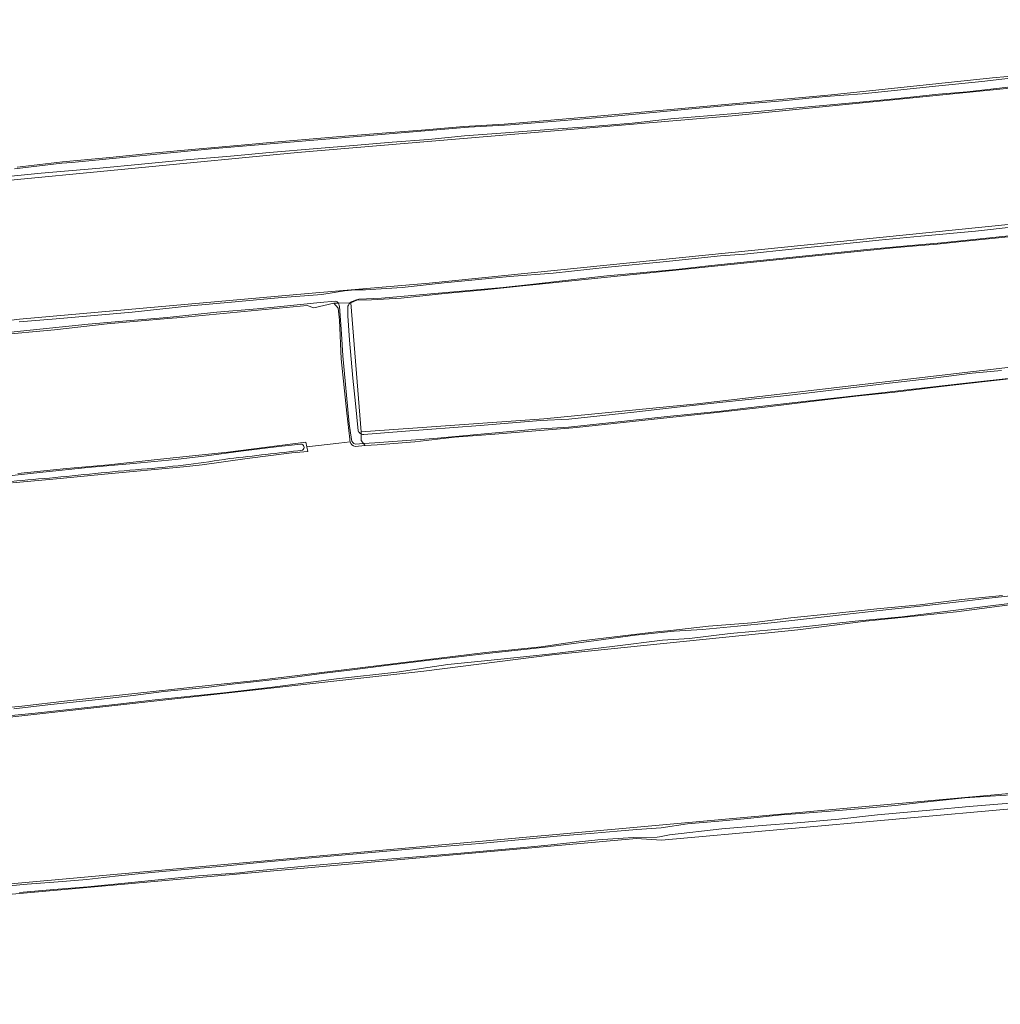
# Model space of a CAD drawing. Header units: metres. Extents: x 149984 to 156489, y 469398 to 478068.
# Tile 129 of 256: x 151924 to 152163, y 471244 to 471485. Entities that reach past the tile are written whole.
import ezdxf

# ---------------------------------------------------------------- set-up
doc = ezdxf.new("R2010")
doc.units = ezdxf.units.M
doc.header["$LTSCALE"] = 0.75
for name, color, linetype, lineweight in [('B-WE-GR-GRAS-GV', 252, 'Continuous', 13), ('B-WE-OG-TERREIN_OEVER-GV', 252, 'Continuous', 18), ('B-WE-OG-WATER_SLOOT-GV', 252, 'Continuous', 18)]:
    doc.layers.add(name, color=color, linetype=linetype, lineweight=lineweight)

msp = doc.modelspace()

# ---------------------------------------------------------------- linework, layer by layer
at = {"layer": 'B-WE-GR-GRAS-GV', "flags": 128}
for points in [[(151922.957, 471448.571), (151934.083, 471449.879), (151945.635, 471450.94), (151955.831, 471452.028), (151966.565, 471452.958), (151977.662, 471453.967), (151984.755, 471454.585), (151999.958, 471455.914), (152011.043, 471456.784), (152021.711, 471457.621), (152032.082, 471458.561), (152041.958, 471459.108), (152063.738, 471460.932), (152121.896, 471466.279), (152161.165, 471470.404), (152227.159, 471476.303), (152245.193, 471476.598), (152357.057, 471474.71), (152360.154, 471475.407), (152361.742, 471476.333), (152362.668, 471478.714), (152362.831, 471488.076)], [(152360.508, 471459.365), (152361.235, 471464.888), (152361.568, 471467.42), (152360.029, 471470.607), (152356.334, 471472.137), (152248.781, 471473.592), (152230.79, 471473.46), (152208.697, 471471.872), (152165.437, 471467.904), (152097.571, 471461.157), (151991.439, 471452.145), (151874.84, 471440.935), (151845.168, 471439.177), (151830.662, 471438.408), (151829.892, 471437.749), (151830.112, 471404.45)], [(151830.112, 471404.45), (151834.288, 471404.34), (151838.904, 471403.571), (151860.224, 471404.67), (151890.445, 471407.308), (151923.523, 471411.484), (151994.076, 471417.748), (152023.639, 471420.275), (152146.519, 471432.714), (152195.557, 471437.661), (152216.945, 471439.177), (152226.066, 471440.606), (152239.653, 471441.048), (152349.241, 471440.611), (152352.42, 471440.909), (152355.339, 471441.58)], [(152170.459, 471432.165), (152161.83, 471431.232), (152152.983, 471430.366), (152147.648, 471429.806), (152142.645, 471429.344), (152136.935, 471428.911), (152049.728, 471419.91), (152046.459, 471419.624), (152037.228, 471418.587), (152027.326, 471417.76), (152016.731, 471416.611), (152009.494, 471416.162), (152005.939, 471416.073), (152004.484, 471415.412), (152006.997, 471383.926), (152051.58, 471387.101), (152089.018, 471390.806), (152179.506, 471401.389)], [(152004.209, 471382.114), (152003.472, 471388.471), (152002.123, 471401.781), (152001.683, 471411.17), (152001.406, 471414.161), (152000.348, 471415.352), (151995.417, 471414.256), (151993.796, 471414.786), (151963.054, 471411.842), (151959.769, 471411.609), (151944.96, 471410.288), (151932.089, 471408.872), (151917.807, 471407.571)], [(152171.131, 471397.517), (152159.357, 471396.218), (152148.607, 471394.98), (152137.348, 471393.601), (152127.845, 471392.617), (152116.165, 471391.243), (152106.261, 471390.04), (152093.767, 471388.638), (152059.622, 471385.024), (152058.688, 471384.925), (152039.664, 471383.4), (152029.751, 471382.598), (152020.088, 471381.448), (152010.88, 471380.73), (152007.96, 471380.563), (152005.512, 471380.313)], [(152004.293, 471381.512), (152001.513, 471381.193), (151993.702, 471380.297), (151993.935, 471379.089), (151990.044, 471378.773), (151979.139, 471377.43), (151968.176, 471375.875), (151963.571, 471375.4), (151944.278, 471373.588), (151933.462, 471372.491), (151921.847, 471371.454)], [(151974.425, 471378.955), (151993.492, 471381.392), (151993.702, 471380.297), (152001.513, 471381.193), (152004.293, 471381.512)], [(151923.106, 471373.728), (151935.008, 471374.934), (151945.364, 471375.841), (151956.435, 471377.064), (151967.354, 471378.203), (151974.425, 471378.955)], [(152345.122, 471355.354), (152335.153, 471354.954), (152322.114, 471354.224), (152306.374, 471353.521), (152298.862, 471353.016), (152290.834, 471352.76), (152278.106, 471352.14), (152268.74, 471351.68), (152257.545, 471351.176), (152247.381, 471350.685), (152237.491, 471350.148), (152229.76, 471349.975), (152215.251, 471348.178), (152208.582, 471347.072), (152185.764, 471344.379), (152152.387, 471339.953), (152130.174, 471337.637), (152129.576, 471337.563), (152113.608, 471335.584), (152053.611, 471329.437), (152022.269, 471325.44), (151901.359, 471312.01)], [(151887.134, 471270.382), (152267.818, 471304.884), (152342.007, 471311.445), (152344.906, 471312.883), (152345.817, 471315.15), (152348.288, 471338.386), (152348.885, 471344.002), (152349.733, 471351.98), (152349.335, 471354.246), (152348.788, 471354.509), (152347.476, 471355.141)], [(151912.241, 471315.773), (151924.121, 471316.945), (151935.278, 471318.191), (151969.611, 471321.978), (151981.439, 471323.208), (152037.321, 471330.004), (152050.988, 471331.414), (152060.725, 471332.85), (152079.786, 471335.168), (152081.873, 471335.349), (152091.807, 471336.427), (152102.437, 471337.297), (152111.956, 471338.474), (152121.635, 471339.497), (152132.957, 471340.708), (152143.432, 471341.696), (152153.66, 471342.953), (152163.648, 471343.984)], [(152336.829, 471242.315), (152336.982, 471244.654), (152337.332, 471250.002), (152337.39, 471250.893), (152338.973, 471264.31), (152343.899, 471306.059), (152343.566, 471306.325), (152341.914, 471307.646), (152080.374, 471284.151), (152074.202, 471284.593), (151857.738, 471265.311)]]:
    msp.add_lwpolyline(points, dxfattribs=at)
at = {"layer": 'B-WE-GR-GRAS-GV'}
for points in [[(152004.293, 471381.512, -0.0842042), (152004.209, 471382.114)], [(152005.512, 471380.313, -0.2497713), (152004.293, 471381.512)]]:
    msp.add_lwpolyline(points, format="xyb", dxfattribs=at)
at = {"layer": 'B-WE-OG-TERREIN_OEVER-GV', "flags": 128}
for points in [[(152362.558, 471477.585), (152362.668, 471478.714), (152361.742, 471476.333), (152360.154, 471475.407), (152357.057, 471474.71), (152245.193, 471476.598), (152227.159, 471476.303), (152161.165, 471470.404), (152121.896, 471466.279), (152063.738, 471460.932), (152041.958, 471459.108), (152032.082, 471458.561), (152021.711, 471457.621), (152011.043, 471456.784), (151999.958, 471455.914), (151984.755, 471454.585), (151977.662, 471453.967), (151966.565, 471452.958), (151955.831, 471452.028), (151945.635, 471450.94), (151934.083, 471449.879), (151922.957, 471448.571)], [(151874.84, 471440.935), (151991.439, 471452.145), (152097.571, 471461.157), (152165.437, 471467.904), (152208.697, 471471.872), (152230.79, 471473.46), (152248.781, 471473.592), (152356.334, 471472.137), (152360.029, 471470.607), (152361.568, 471467.42)], [(152171.139, 471468.847), (152162.892, 471467.874), (152155.026, 471466.991), (152147.987, 471466.39), (152138.136, 471465.391), (152129.691, 471464.588), (152120.694, 471463.711), (152111.609, 471462.931), (152101.197, 471461.975), (152092.561, 471461.243), (152082.606, 471460.385), (152073.179, 471459.359), (152063.226, 471458.54), (152052.816, 471457.776), (152042.267, 471456.991), (152032.248, 471456.275), (152023.453, 471455.348), (152014.57, 471454.662), (152005.125, 471453.891), (151996.218, 471453.148), (151984.575, 471452.186), (151975.096, 471451.279), (151964.217, 471450.391), (151953.346, 471449.312), (151943.16, 471448.375), (151928.804, 471447.081), (151919.094, 471446.128)], [(151922.342, 471448.196), (151933.922, 471449.534), (151936.291, 471449.742), (151971.216, 471453.182), (152033.184, 471458.373), (152043.487, 471458.948), (152055.622, 471459.926), (152067.114, 471460.881), (152078.33, 471461.976), (152087.786, 471462.803), (152098.345, 471463.82), (152109.894, 471464.806), (152120.409, 471465.82), (152129.38, 471466.541), (152137.994, 471467.381), (152148.074, 471468.42), (152158.613, 471469.499), (152168.337, 471470.671)], [(152355.339, 471441.58), (152352.42, 471440.909), (152349.241, 471440.611), (152239.653, 471441.048), (152226.066, 471440.606), (152216.945, 471439.177), (152195.557, 471437.661), (152146.519, 471432.714), (152023.639, 471420.275), (151994.076, 471417.748), (151923.523, 471411.484)], [(151923.431, 471410.786), (151932.526, 471411.517), (151951.041, 471413.174), (151965.297, 471414.712), (151975.362, 471415.582), (151986.698, 471416.704), (151997.41, 471417.501), (152002.92, 471418.404), (152005.527, 471418.612), (152008.036, 471418.594), (152017.032, 471419.182), (152027.278, 471420.367), (152043.21, 471421.874), (152053.913, 471422.721), (152067.299, 471424.134), (152080.772, 471425.465), (152094.789, 471426.94), (152100.618, 471427.35), (152112.922, 471428.65), (152122.541, 471429.595), (152133.461, 471430.792), (152143.665, 471431.742), (152157.065, 471432.964), (152166.457, 471433.991)], [(152185.591, 471433.933), (152148.718, 471430.127), (152140.373, 471429.397), (152130.487, 471428.461), (152121.123, 471427.504), (152110.87, 471426.465), (152102.035, 471425.507), (152092.552, 471424.583), (152083.914, 471423.582), (152074.219, 471422.66), (152066.959, 471422.045), (152059.004, 471421.165), (152049.057, 471420.027), (152041.671, 471419.204), (152011.966, 471416.601), (152006.422, 471416.344), (152005.624, 471416.129), (152004.64, 471415.692), (152004.262, 471415.409), (152004.484, 471415.412), (152005.939, 471416.073), (152009.494, 471416.162), (152016.731, 471416.611), (152027.326, 471417.76), (152037.228, 471418.587), (152046.459, 471419.624), (152049.728, 471419.91), (152136.935, 471428.911), (152142.645, 471429.344), (152147.648, 471429.806), (152152.983, 471430.366), (152161.83, 471431.232), (152170.459, 471432.165)], [(152000.61, 471415.819), (151996.949, 471415.505), (151986.567, 471414.486), (151981.608, 471413.948), (151971.751, 471413.175), (151959.576, 471411.859), (151950.619, 471411.147), (151940.353, 471410.231), (151923.753, 471408.561), (151911.96, 471407.319)], [(151917.807, 471407.571), (151932.089, 471408.872), (151944.96, 471410.288), (151959.769, 471411.609), (151963.054, 471411.842), (151993.796, 471414.786), (151995.417, 471414.256), (152000.348, 471415.352), (152001.458, 471415.368)], [(152004.599, 471382.055), (152004.024, 471385.848), (152002.484, 471402.498), (152002.186, 471407.86), (152001.69, 471414.52), (152001.458, 471415.368), (152000.348, 471415.352), (152001.406, 471414.161), (152001.683, 471411.17), (152002.123, 471401.781), (152003.472, 471388.471), (152004.209, 471382.114)], [(152003.735, 471414.269), (152003.778, 471412.239), (152004.137, 471406.332), (152004.944, 471397.049), (152005.575, 471390.844), (152006.24, 471384.162)], [(152006.994, 471383.426), (152006.997, 471383.926), (152004.484, 471415.412), (152004.262, 471415.409)], [(152354.288, 471409.461), (152354.528, 471410.517), (152352.941, 471408.665), (152294.6, 471406.945), (152241.551, 471405.887), (152210.991, 471404.564), (152179.506, 471401.389), (152089.018, 471390.806), (152051.58, 471387.101), (152006.997, 471383.926), (152006.994, 471383.426)], [(152007.685, 471383.278), (152016.741, 471383.988), (152036.067, 471385.456), (152050.753, 471386.714), (152057.674, 471386.987), (152073.605, 471388.706), (152084.185, 471389.945), (152095.292, 471391.161), (152110.955, 471392.797), (152123.913, 471394.358), (152136.034, 471395.827), (152146.662, 471397.025), (152156.251, 471398.261), (152163.409, 471398.876)], [(152007.586, 471381.044), (152007.852, 471380.702), (152007.96, 471380.563), (152010.88, 471380.73), (152020.088, 471381.448), (152029.751, 471382.598), (152039.664, 471383.4), (152058.688, 471384.925), (152059.622, 471385.024), (152093.767, 471388.638), (152106.261, 471390.04), (152116.165, 471391.243), (152127.845, 471392.617), (152137.348, 471393.601), (152148.607, 471394.98), (152159.357, 471396.218), (152171.131, 471397.517)], [(152168.713, 471397.406), (152153.941, 471395.769), (152140.984, 471394.275), (152134.097, 471393.428), (152116.559, 471391.502), (152101.537, 471389.804), (152094.935, 471388.958), (152081.74, 471387.642), (152069.06, 471386.263), (152057.666, 471385.079), (152049.679, 471384.6), (152037.15, 471383.427), (152024.78, 471382.282), (152010.313, 471381.262), (152007.586, 471381.044)], [(151896.816, 471370.596), (151929.216, 471374.051), (151940.211, 471375.186), (151951.411, 471376.17), (151961.615, 471377.158), (151969.251, 471378.081), (151977.579, 471379.22), (151986.883, 471380.352), (151992.277, 471380.934)], [(151921.847, 471371.454), (151933.462, 471372.491), (151944.278, 471373.588), (151963.571, 471375.4), (151968.176, 471375.875), (151979.139, 471377.43), (151990.044, 471378.773), (151993.935, 471379.089), (151993.702, 471380.297), (151993.492, 471381.392), (151974.425, 471378.955), (151967.354, 471378.203), (151956.435, 471377.064), (151945.364, 471375.841), (151935.008, 471374.934), (151923.106, 471373.728)], [(152005.512, 471380.313), (152007.96, 471380.563)], [(152007.96, 471380.563), (152007.852, 471380.702), (152007.586, 471381.044), (152005.612, 471380.886)], [(151901.359, 471312.01), (152022.269, 471325.44), (152053.611, 471329.437), (152113.608, 471335.584), (152129.576, 471337.563), (152130.174, 471337.637), (152152.387, 471339.953), (152185.764, 471344.379), (152208.582, 471347.072), (152215.251, 471348.178), (152229.76, 471349.975), (152237.491, 471350.148), (152247.381, 471350.685), (152257.545, 471351.176), (152268.74, 471351.68), (152278.106, 471352.14), (152290.834, 471352.76), (152298.862, 471353.016), (152306.374, 471353.521), (152322.114, 471354.224), (152335.153, 471354.954), (152345.122, 471355.354)], [(152347.476, 471355.141), (152348.788, 471354.509), (152349.335, 471354.246), (152349.347, 471354.451), (152347.771, 471355.325), (152346.346, 471355.684), (152234.887, 471350.259), (152228.841, 471350.235), (152221.819, 471349.196), (152208.422, 471347.562), (152201.342, 471346.454), (152139.145, 471338.749)], [(152163.648, 471343.984), (152153.66, 471342.953), (152143.432, 471341.696), (152132.957, 471340.708), (152121.635, 471339.497), (152111.956, 471338.474), (152102.437, 471337.297), (152091.807, 471336.427), (152081.873, 471335.349), (152079.786, 471335.168), (152060.725, 471332.85), (152050.988, 471331.414), (152037.321, 471330.004), (151981.439, 471323.208), (151969.611, 471321.978), (151935.278, 471318.191), (151924.121, 471316.945), (151912.241, 471315.773)], [(151922.178, 471316.273), (151931.186, 471317.282), (151942.822, 471318.554), (151951.335, 471319.506), (151958.782, 471320.517), (151969.134, 471321.5), (151975.486, 471322.248), (151988.914, 471323.78), (151997.996, 471324.983), (152004.227, 471325.719), (152013.687, 471326.893), (152023.682, 471328.118), (152030.06, 471328.887), (152038.398, 471329.861), (152048.231, 471330.891), (152052.632, 471331.435), (152062.591, 471332.701), (152073.894, 471334.249), (152083.448, 471335.197), (152090.325, 471335.655), (152098.874, 471336.416), (152107.143, 471337.268), (152117.191, 471338.442), (152127.115, 471339.54), (152136.593, 471340.579), (152145.14, 471341.522), (152153.576, 471342.465), (152160.396, 471343.256), (152165.593, 471343.836)], [(152139.145, 471338.749), (152127.625, 471337.667), (152113.454, 471336.15), (152097.136, 471334.679), (152087.151, 471333.466), (152080.616, 471333.07), (152068.919, 471331.605), (152053.548, 471329.707), (152047.445, 471329.076), (152037.119, 471328.017), (152028.133, 471327.075), (152015.722, 471325.253), (152000.97, 471323.592), (151985.3, 471321.547), (151973.432, 471320.192), (151966.199, 471319.435), (151956.65, 471318.449), (151947.579, 471317.411), (151938.639, 471316.405), (151927.412, 471315.239), (151919.97, 471314.433)], [(152345.14, 471311.943), (152345.817, 471315.15), (152344.906, 471312.883), (152342.007, 471311.445), (152267.818, 471304.884), (151887.134, 471270.382), (151847.659, 471266.889), (151828.82, 471265.302), (151828.796, 471265.193)], [(151857.738, 471265.311), (152074.202, 471284.593), (152080.374, 471284.151), (152341.914, 471307.646), (152343.566, 471306.325), (152343.899, 471306.059), (152344.152, 471307.257)], [(151916.538, 471272.619), (151925.415, 471273.418), (151932.96, 471274.035), (151939.969, 471274.575), (151946.904, 471275.352), (151955.783, 471276.276), (151963.89, 471276.99), (151973.408, 471277.832), (151982.206, 471278.725), (152000.301, 471280.358), (152019.672, 471282.05), (152036.008, 471283.397), (152054.879, 471285.193), (152063.908, 471285.865), (152069.544, 471286.35), (152074.312, 471286.762), (152080.242, 471287.207), (152086.715, 471288.156), (152094.308, 471288.853), (152101.434, 471289.429), (152109.682, 471290.343), (152115.343, 471290.798), (152121.58, 471291.284), (152128.483, 471291.866), (152137.423, 471292.641), (152143.754, 471293.38), (152154.445, 471294.498), (152160.622, 471294.942), (152167.152, 471295.316)], [(152167.509, 471293.409), (152155.455, 471292.396), (152146.764, 471291.604), (152133.138, 471290.394), (152123.686, 471289.31), (152113.459, 471288.44), (152104.97, 471287.774), (152095.111, 471286.919), (152082.319, 471285.513), (152079.849, 471285.004), (152079.278, 471284.937), (152073.405, 471284.804), (152064.8, 471284.223), (152051.865, 471282.868), (152044.922, 471282.204), (152031.316, 471280.966), (152018.522, 471279.922), (152004.369, 471278.763), (151993.276, 471277.79), (151980.57, 471276.57), (151977.269, 471276.209), (151967.242, 471275.448), (151959.863, 471274.755), (151950.066, 471273.743), (151940.214, 471272.811), (151931.914, 471272.123), (151923.533, 471271.367)]]:
    msp.add_lwpolyline(points, dxfattribs=at)
at = {"layer": 'B-WE-OG-TERREIN_OEVER-GV'}
for points in [[(152001.458, 471415.368, 0.2748039), (152000.61, 471415.819)], [(152004.262, 471415.409, 0.2302878), (152003.735, 471414.269)], [(152004.209, 471382.114, 0.0842042), (152004.293, 471381.512)], [(152005.612, 471380.886, -0.3035449), (152004.599, 471382.055)], [(152006.24, 471384.162, 0.1717584), (152006.994, 471383.426)], [(152006.994, 471383.426, 0.1141564), (152007.685, 471383.278)], [(151992.663, 471379.439, -0.0004784), (151974.812, 471377.38)], [(151992.277, 471380.934, -0.7447263), (151992.663, 471379.439)], [(152004.293, 471381.512, 0.2497713), (152005.512, 471380.313)], [(151974.812, 471377.38, -0.0169389), (151954.712, 471374.885)], [(151954.712, 471374.885, 0.007417), (151932.233, 471372.744)], [(151932.233, 471372.744, 0.0152209), (151910.898, 471370.541)]]:
    msp.add_lwpolyline(points, format="xyb", dxfattribs=at)
at = {"layer": 'B-WE-OG-WATER_SLOOT-GV', "flags": 128}
for points in [[(151919.094, 471446.128), (151928.804, 471447.081), (151943.16, 471448.375), (151953.346, 471449.312), (151964.217, 471450.391), (151975.096, 471451.279), (151984.575, 471452.186), (151996.218, 471453.148), (152005.125, 471453.891), (152014.57, 471454.662), (152023.453, 471455.348), (152032.248, 471456.275), (152042.267, 471456.991), (152052.816, 471457.776), (152063.226, 471458.54), (152073.179, 471459.359), (152082.606, 471460.385), (152092.561, 471461.243), (152101.197, 471461.975), (152111.609, 471462.931), (152120.694, 471463.711), (152129.691, 471464.588), (152138.136, 471465.391), (152147.987, 471466.39), (152155.026, 471466.991), (152162.892, 471467.874), (152171.139, 471468.847)], [(152168.337, 471470.671), (152158.613, 471469.499), (152148.074, 471468.42), (152137.994, 471467.381), (152129.38, 471466.541), (152120.409, 471465.82), (152109.894, 471464.806), (152098.345, 471463.82), (152087.786, 471462.803), (152078.33, 471461.976), (152067.114, 471460.881), (152055.622, 471459.926), (152043.487, 471458.948), (152033.184, 471458.373), (151971.216, 471453.182), (151936.291, 471449.742), (151933.922, 471449.534), (151922.342, 471448.196)], [(152148.718, 471430.127), (152185.591, 471433.933), (152223.692, 471437.372), (152238.111, 471438.166), (152263.512, 471438.252), (152266.973, 471438.423), (152276.173, 471438.594), (152287.154, 471438.611), (152296.926, 471438.526), (152305.452, 471438.298), (152323.359, 471438.298), (152325.023, 471438.368), (152335.896, 471438.445), (152346.291, 471438.623), (152352.785, 471438.588), (152355.175, 471438.233)], [(152166.457, 471433.991), (152157.065, 471432.964), (152143.665, 471431.742), (152133.461, 471430.792), (152122.541, 471429.595), (152112.922, 471428.65), (152100.618, 471427.35), (152094.789, 471426.94), (152080.772, 471425.465), (152067.299, 471424.134), (152053.913, 471422.721), (152043.21, 471421.874), (152027.278, 471420.367), (152017.032, 471419.182), (152008.036, 471418.594), (152005.527, 471418.612), (152002.92, 471418.404), (151997.41, 471417.501), (151986.698, 471416.704), (151975.362, 471415.582), (151965.297, 471414.712), (151951.041, 471413.174), (151932.526, 471411.517), (151923.431, 471410.786)], [(152001.458, 471415.368), (152004.262, 471415.409), (152004.64, 471415.692), (152005.624, 471416.129), (152006.422, 471416.344), (152011.966, 471416.601), (152041.671, 471419.204), (152049.057, 471420.027), (152059.004, 471421.165), (152066.959, 471422.045), (152074.219, 471422.66), (152083.914, 471423.582), (152092.552, 471424.583), (152102.035, 471425.507), (152110.87, 471426.465), (152121.123, 471427.504), (152130.487, 471428.461), (152140.373, 471429.397), (152148.718, 471430.127)], [(151911.96, 471407.319), (151923.753, 471408.561), (151940.353, 471410.231), (151950.619, 471411.147), (151959.576, 471411.859), (151971.751, 471413.175), (151981.608, 471413.948), (151986.567, 471414.486), (151996.949, 471415.505), (152000.61, 471415.819)], [(152004.262, 471415.409), (152001.458, 471415.368), (152001.69, 471414.52), (152002.186, 471407.86), (152002.484, 471402.498), (152004.024, 471385.848), (152004.599, 471382.055)], [(152006.24, 471384.162), (152005.575, 471390.844), (152004.944, 471397.049), (152004.137, 471406.332), (152003.778, 471412.239), (152003.735, 471414.269)], [(152163.409, 471398.876), (152156.251, 471398.261), (152146.662, 471397.025), (152136.034, 471395.827), (152123.913, 471394.358), (152110.955, 471392.797), (152095.292, 471391.161), (152084.185, 471389.945), (152073.605, 471388.706), (152057.674, 471386.987), (152050.753, 471386.714), (152036.067, 471385.456), (152016.741, 471383.988), (152007.685, 471383.278)], [(152007.586, 471381.044), (152010.313, 471381.262), (152024.78, 471382.282), (152037.15, 471383.427), (152049.679, 471384.6), (152057.666, 471385.079), (152069.06, 471386.263), (152081.74, 471387.642), (152094.935, 471388.958), (152101.537, 471389.804), (152116.559, 471391.502), (152134.097, 471393.428), (152140.984, 471394.275), (152153.941, 471395.769), (152168.713, 471397.406)], [(152005.612, 471380.886), (152007.586, 471381.044), (152006.983, 471381.821), (152006.994, 471383.426)], [(152006.994, 471383.426), (152006.983, 471381.821), (152007.586, 471381.044)], [(151992.277, 471380.934), (151986.883, 471380.352), (151977.579, 471379.22), (151969.251, 471378.081), (151961.615, 471377.158), (151951.411, 471376.17), (151940.211, 471375.186), (151929.216, 471374.051), (151896.816, 471370.596), (151895.932, 471370.506), (151884.753, 471369.258), (151867.879, 471367.275), (151853.984, 471365.844), (151841.866, 471365.612), (151831.071, 471365.82), (151830.547, 471365.891), (151829.827, 471363.649)], [(151919.97, 471314.433), (151927.412, 471315.239), (151938.639, 471316.405), (151947.579, 471317.411), (151956.65, 471318.449), (151966.199, 471319.435), (151973.432, 471320.192), (151985.3, 471321.547), (152000.97, 471323.592), (152015.722, 471325.253), (152028.133, 471327.075), (152037.119, 471328.017), (152047.445, 471329.076), (152053.548, 471329.707), (152068.919, 471331.605), (152080.616, 471333.07), (152087.151, 471333.466), (152097.136, 471334.679), (152113.454, 471336.15), (152127.625, 471337.667), (152139.145, 471338.749), (152201.342, 471346.454)], [(152165.593, 471343.836), (152160.396, 471343.256), (152153.576, 471342.465), (152145.14, 471341.522), (152136.593, 471340.579), (152127.115, 471339.54), (152117.191, 471338.442), (152107.143, 471337.268), (152098.874, 471336.416), (152090.325, 471335.655), (152083.448, 471335.197), (152073.894, 471334.249), (152062.591, 471332.701), (152052.632, 471331.435), (152048.231, 471330.891), (152038.398, 471329.861), (152030.06, 471328.887), (152023.682, 471328.118), (152013.687, 471326.893), (152004.227, 471325.719), (151997.996, 471324.983), (151988.914, 471323.78), (151975.486, 471322.248)], [(151975.486, 471322.248), (151969.134, 471321.5), (151958.782, 471320.517), (151951.335, 471319.506), (151942.822, 471318.554), (151931.186, 471317.282), (151922.178, 471316.273)], [(152167.152, 471295.316), (152160.622, 471294.942), (152154.445, 471294.498), (152143.754, 471293.38), (152137.423, 471292.641), (152128.483, 471291.866), (152121.58, 471291.284), (152115.343, 471290.798), (152109.682, 471290.343), (152101.434, 471289.429), (152094.308, 471288.853), (152086.715, 471288.156), (152080.242, 471287.207), (152074.312, 471286.762), (152069.544, 471286.35), (152063.908, 471285.865), (152054.879, 471285.193), (152036.008, 471283.397), (152019.672, 471282.05), (152000.301, 471280.358), (151982.206, 471278.725), (151973.408, 471277.832), (151963.89, 471276.99), (151955.783, 471276.276), (151946.904, 471275.352), (151939.969, 471274.575), (151932.96, 471274.035), (151925.415, 471273.418), (151916.538, 471272.619)], [(151923.533, 471271.367), (151931.914, 471272.123), (151940.214, 471272.811), (151950.066, 471273.743), (151959.863, 471274.755), (151967.242, 471275.448), (151977.269, 471276.209), (151980.57, 471276.57), (151993.276, 471277.79), (152004.369, 471278.763), (152018.522, 471279.922), (152031.316, 471280.966), (152044.922, 471282.204), (152051.865, 471282.868), (152064.8, 471284.223), (152073.405, 471284.804), (152079.278, 471284.937), (152079.849, 471285.004), (152082.319, 471285.513), (152095.111, 471286.919), (152104.97, 471287.774), (152113.459, 471288.44), (152123.686, 471289.31), (152133.138, 471290.394), (152146.764, 471291.604), (152155.455, 471292.396), (152167.509, 471293.409)]]:
    msp.add_lwpolyline(points, dxfattribs=at)
at = {"layer": 'B-WE-OG-WATER_SLOOT-GV'}
for points in [[(152000.61, 471415.819, -0.2748039), (152001.458, 471415.368)], [(152003.735, 471414.269, -0.2302878), (152004.262, 471415.409)], [(152004.599, 471382.055, 0.3035449), (152005.612, 471380.886)], [(152006.994, 471383.426, -0.1717584), (152006.24, 471384.162)], [(152007.685, 471383.278, -0.1141564), (152006.994, 471383.426)], [(151974.812, 471377.38, 0.0004784), (151992.663, 471379.439)], [(151992.663, 471379.439, 0.7447263), (151992.277, 471380.934)], [(151954.712, 471374.885, 0.0169389), (151974.812, 471377.38)], [(151932.233, 471372.744, -0.007417), (151954.712, 471374.885)], [(151910.898, 471370.541, -0.0152209), (151932.233, 471372.744)]]:
    msp.add_lwpolyline(points, format="xyb", dxfattribs=at)

doc.saveas('drawing.dxf')
